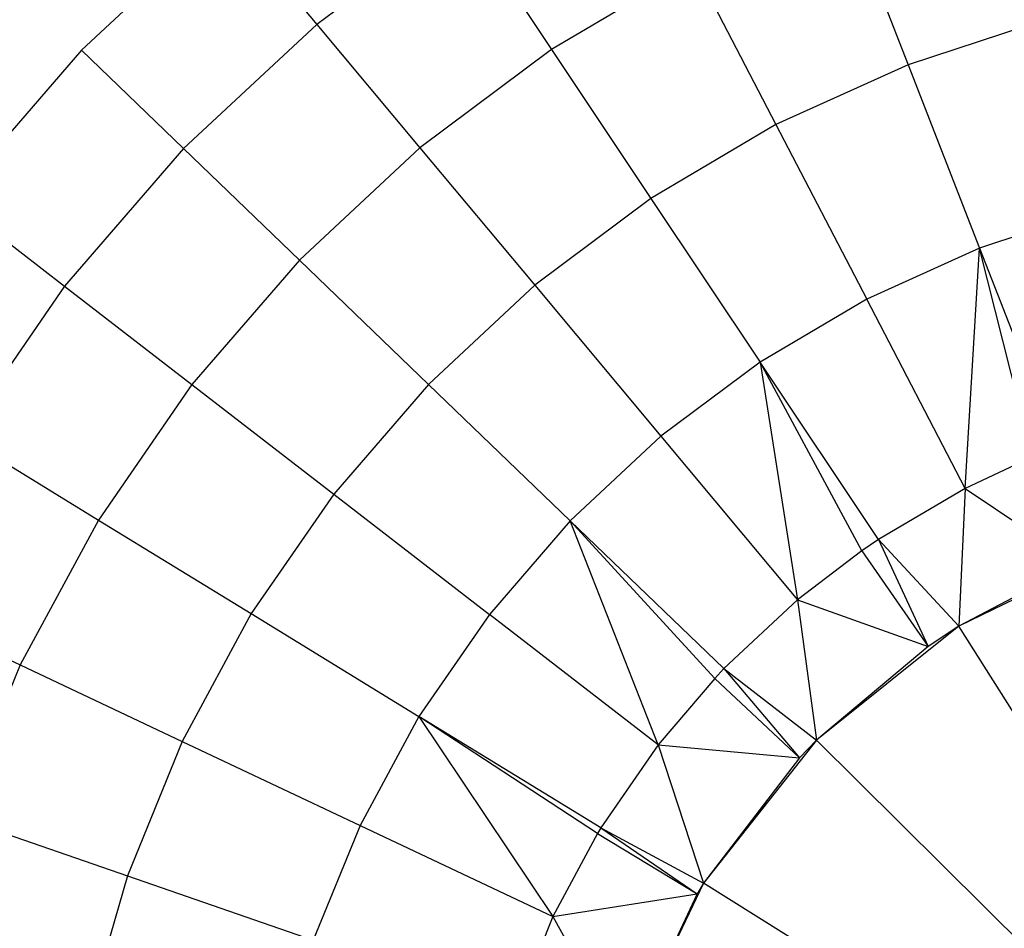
# Model space of a CAD drawing. Extents: x -3.43 to 3.43, y -2.81 to 3.33.
# Tile 13 of 36: x -1.77 to -0.5, y 0.76 to 1.93. Entities that reach past the tile are written whole.
import ezdxf

# ---------------------------------------------------------------- set-up
doc = ezdxf.new("R2010")
doc.units = 0
doc.header["$LTSCALE"] = 2.54
doc.layers.get('0').update_dxf_attribs({"color": 13, "linetype": 'CONTINUOUS'})

# ---------------------------------------------------------------- blocks, each defined once
blk = doc.blocks.new('MSR-DOWNLIGHT_PM_STL_4')
at = {"color": 0}
for p, q in [((-0.6842, 1.9578, 4.3522), (-0.6004, 1.7425, 4.6998)), ((-0.6842, 1.9578, 4.3522), (-0.6004, 1.7425, 4.6998)), ((-1.4804, 1.9347, 3.615), (-1.6665, 1.7612, 3.615)), ((-1.4804, 1.9347, 3.615), (-1.6665, 1.7612, 3.615)), ((-1.4804, 1.9347, 3.615), (-1.3631, 1.7944, 3.9901)), ((-1.4804, 1.9347, 3.615), (-1.3631, 1.7944, 3.9901)), ((-1.1752, 1.9349, 3.9901), (-1.3631, 1.7944, 3.9901)), ((-1.1752, 1.9349, 3.9901), (-1.3631, 1.7944, 3.9901)), ((-1.1752, 1.9349, 3.9901), (-1.0602, 1.7623, 4.3522)), ((-1.1752, 1.9349, 3.9901), (-1.0602, 1.7623, 4.3522)), ((-0.8775, 1.8702, 4.3522), (-1.0602, 1.7623, 4.3522)), ((-0.8775, 1.8702, 4.3522), (-1.0602, 1.7623, 4.3522)), ((-0.8775, 1.8702, 4.3522), (-0.7709, 1.6652, 4.6998)), ((-0.8775, 1.8702, 4.3522), (-0.7709, 1.6652, 4.6998)), ((-1.3631, 1.7944, 3.9901), (-1.5348, 1.6344, 3.9901)), ((-1.3631, 1.7944, 3.9901), (-1.5348, 1.6344, 3.9901)), ((-1.3631, 1.7944, 3.9901), (-1.2301, 1.6352, 4.3522)), ((-1.3631, 1.7944, 3.9901), (-1.2301, 1.6352, 4.3522)), ((-0.4226, 1.8008, 4.6998), (-0.6004, 1.7425, 4.6998)), ((-0.4226, 1.8008, 4.6998), (-0.6004, 1.7425, 4.6998)), ((-1.6665, 1.7612, 3.615), (-1.8328, 1.5686, 3.615)), ((-1.6665, 1.7612, 3.615), (-1.8328, 1.5686, 3.615)), ((-1.6665, 1.7612, 3.615), (-1.5348, 1.6344, 3.9901)), ((-1.6665, 1.7612, 3.615), (-1.5348, 1.6344, 3.9901)), ((-1.0602, 1.7623, 4.3522), (-1.2301, 1.6352, 4.3522)), ((-1.0602, 1.7623, 4.3522), (-1.2301, 1.6352, 4.3522)), ((-1.0602, 1.7623, 4.3522), (-0.9321, 1.57, 4.6998)), ((-1.0602, 1.7623, 4.3522), (-0.9321, 1.57, 4.6998)), ((-0.6004, 1.7425, 4.6998), (-0.7709, 1.6652, 4.6998)), ((-0.6004, 1.7425, 4.6998), (-0.7709, 1.6652, 4.6998)), ((-0.6004, 1.7425, 4.6998), (-0.5084, 1.5061, 5.0312)), ((-0.6004, 1.7425, 4.6998), (-0.5084, 1.5061, 5.0312)), ((-0.7709, 1.6652, 4.6998), (-0.9321, 1.57, 4.6998)), ((-0.7709, 1.6652, 4.6998), (-0.9321, 1.57, 4.6998)), ((-0.7709, 1.6652, 4.6998), (-0.6539, 1.4402, 5.0312)), ((-0.7709, 1.6652, 4.6998), (-0.6539, 1.4402, 5.0312)), ((-1.5348, 1.6344, 3.9901), (-1.6881, 1.4567, 3.9901)), ((-1.5348, 1.6344, 3.9901), (-1.6881, 1.4567, 3.9901)), ((-1.5348, 1.6344, 3.9901), (-1.3853, 1.4905, 4.3522)), ((-1.5348, 1.6344, 3.9901), (-1.3853, 1.4905, 4.3522)), ((-1.2301, 1.6352, 4.3522), (-1.3853, 1.4905, 4.3522)), ((-1.2301, 1.6352, 4.3522), (-1.3853, 1.4905, 4.3522)), ((-1.2301, 1.6352, 4.3522), (-1.082, 1.458, 4.6998)), ((-1.2301, 1.6352, 4.3522), (-1.082, 1.458, 4.6998)), ((-1.8328, 1.5686, 3.615), (-1.6881, 1.4567, 3.9901)), ((-1.8328, 1.5686, 3.615), (-1.6881, 1.4567, 3.9901)), ((-0.9321, 1.57, 4.6998), (-1.082, 1.458, 4.6998)), ((-0.9321, 1.57, 4.6998), (-1.082, 1.458, 4.6998)), ((-0.9321, 1.57, 4.6998), (-0.7914, 1.359, 5.0312)), ((-0.9321, 1.57, 4.6998), (-0.7914, 1.359, 5.0312)), ((-0.3567, 1.5559, 5.0312), (-0.5084, 1.5061, 5.0312)), ((-0.3567, 1.5559, 5.0312), (-0.5084, 1.5061, 5.0312)), ((-0.5084, 1.5061, 5.0312), (-0.6539, 1.4402, 5.0312)), ((-0.5084, 1.5061, 5.0312), (-0.6539, 1.4402, 5.0312)), ((-0.527, 1.1962, 5.345), (-0.5084, 1.5061, 5.0312)), ((-0.527, 1.1962, 5.345), (-0.5084, 1.5061, 5.0312)), ((-0.5084, 1.5061, 5.0312), (-0.4087, 1.2498, 5.345)), ((-0.4408, 1.2368, 5.345), (-0.5084, 1.5061, 5.0312)), ((-0.4408, 1.2368, 5.345), (-0.5084, 1.5061, 5.0312)), ((-0.5084, 1.5061, 5.0312), (-0.4087, 1.2498, 5.345)), ((-1.3853, 1.4905, 4.3522), (-1.524, 1.3299, 4.3522)), ((-1.3853, 1.4905, 4.3522), (-1.524, 1.3299, 4.3522)), ((-1.3853, 1.4905, 4.3522), (-1.2189, 1.3303, 4.6998)), ((-1.3853, 1.4905, 4.3522), (-1.2189, 1.3303, 4.6998)), ((-1.6881, 1.4567, 3.9901), (-1.8213, 1.2636, 3.9901)), ((-1.6881, 1.4567, 3.9901), (-1.8213, 1.2636, 3.9901)), ((-1.6881, 1.4567, 3.9901), (-1.524, 1.3299, 4.3522)), ((-1.6881, 1.4567, 3.9901), (-1.524, 1.3299, 4.3522)), ((-1.082, 1.458, 4.6998), (-1.2189, 1.3303, 4.6998)), ((-1.082, 1.458, 4.6998), (-1.2189, 1.3303, 4.6998)), ((-1.082, 1.458, 4.6998), (-0.9193, 1.2634, 5.0312)), ((-1.082, 1.458, 4.6998), (-0.9193, 1.2634, 5.0312)), ((-0.6539, 1.4402, 5.0312), (-0.7914, 1.359, 5.0312)), ((-0.6539, 1.4402, 5.0312), (-0.7914, 1.359, 5.0312)), ((-0.527, 1.1962, 5.345), (-0.6539, 1.4402, 5.0312)), ((-0.527, 1.1962, 5.345), (-0.6539, 1.4402, 5.0312)), ((-0.7914, 1.359, 5.0312), (-0.9193, 1.2634, 5.0312)), ((-0.7914, 1.359, 5.0312), (-0.9193, 1.2634, 5.0312)), ((-0.6604, 1.1154, 5.345), (-0.7914, 1.359, 5.0312)), ((-0.7914, 1.359, 5.0312), (-0.743, 1.0523, 5.345)), ((-0.7914, 1.359, 5.0312), (-0.743, 1.0523, 5.345)), ((-0.6389, 1.1301, 5.345), (-0.7914, 1.359, 5.0312)), ((-0.6604, 1.1154, 5.345), (-0.7914, 1.359, 5.0312)), ((-0.6389, 1.1301, 5.345), (-0.7914, 1.359, 5.0312)), ((-1.524, 1.3299, 4.3522), (-1.6445, 1.1552, 4.3522)), ((-1.524, 1.3299, 4.3522), (-1.6445, 1.1552, 4.3522)), ((-1.524, 1.3299, 4.3522), (-1.3412, 1.1886, 4.6998)), ((-1.524, 1.3299, 4.3522), (-1.3412, 1.1886, 4.6998)), ((-1.2189, 1.3303, 4.6998), (-1.3412, 1.1886, 4.6998)), ((-1.2189, 1.3303, 4.6998), (-1.3412, 1.1886, 4.6998)), ((-1.2189, 1.3303, 4.6998), (-1.0362, 1.1544, 5.0312)), ((-1.2189, 1.3303, 4.6998), (-1.0362, 1.1544, 5.0312)), ((-1.8213, 1.2636, 3.9901), (-1.6445, 1.1552, 4.3522)), ((-1.8213, 1.2636, 3.9901), (-1.6445, 1.1552, 4.3522)), ((-0.9193, 1.2634, 5.0312), (-1.0362, 1.1544, 5.0312)), ((-0.9193, 1.2634, 5.0312), (-1.0362, 1.1544, 5.0312)), ((-0.9193, 1.2634, 5.0312), (-0.743, 1.0523, 5.345)), ((-0.9193, 1.2634, 5.0312), (-0.743, 1.0523, 5.345)), ((-0.4408, 1.2368, 5.345), (-0.527, 1.1962, 5.345)), ((-0.4408, 1.2368, 5.345), (-0.527, 1.1962, 5.345)), ((-0.527, 1.1962, 5.345), (-0.6389, 1.1301, 5.345)), ((-0.527, 1.1962, 5.345), (-0.6389, 1.1301, 5.345)), ((-0.527, 1.1962, 5.345), (-0.5353, 1.0185, 6.595)), ((-0.527, 1.1962, 5.345), (-0.5353, 1.0185, 6.595)), ((-0.527, 1.1962, 5.345), (-0.3824, 1.0986, 6.595)), ((-0.527, 1.1962, 5.345), (-0.3824, 1.0986, 6.595)), ((-1.3412, 1.1886, 4.6998), (-1.4475, 1.0346, 4.6998)), ((-1.3412, 1.1886, 4.6998), (-1.4475, 1.0346, 4.6998)), ((-1.3412, 1.1886, 4.6998), (-1.1405, 1.0335, 5.0312)), ((-1.3412, 1.1886, 4.6998), (-1.1405, 1.0335, 5.0312)), ((-1.6445, 1.1552, 4.3522), (-1.7454, 0.9686, 4.3522)), ((-1.6445, 1.1552, 4.3522), (-1.7454, 0.9686, 4.3522)), ((-1.6445, 1.1552, 4.3522), (-1.4475, 1.0346, 4.6998)), ((-1.6445, 1.1552, 4.3522), (-1.4475, 1.0346, 4.6998)), ((-1.0362, 1.1544, 5.0312), (-1.1405, 1.0335, 5.0312)), ((-1.0362, 1.1544, 5.0312), (-1.1405, 1.0335, 5.0312)), ((-1.0362, 1.1544, 5.0312), (-0.838, 0.9637, 5.345)), ((-0.9229, 0.8653, 5.345), (-1.0362, 1.1544, 5.0312)), ((-0.9229, 0.8653, 5.345), (-1.0362, 1.1544, 5.0312)), ((-0.8499, 0.9511, 5.345), (-1.0362, 1.1544, 5.0312)), ((-0.8499, 0.9511, 5.345), (-1.0362, 1.1544, 5.0312)), ((-1.0362, 1.1544, 5.0312), (-0.838, 0.9637, 5.345)), ((-0.6389, 1.1301, 5.345), (-0.6604, 1.1154, 5.345)), ((-0.6389, 1.1301, 5.345), (-0.6604, 1.1154, 5.345)), ((-0.6389, 1.1301, 5.345), (-0.5353, 1.0185, 6.595)), ((-0.6389, 1.1301, 5.345), (-0.5353, 1.0185, 6.595)), ((-0.6389, 1.1301, 5.345), (-0.5745, 0.9924, 6.595)), ((-0.6389, 1.1301, 5.345), (-0.5745, 0.9924, 6.595)), ((-0.3238, 1.1213, 7.605), (-0.5353, 1.0185, 7.605)), ((-0.3238, 1.1213, 7.605), (-0.5353, 1.0185, 7.605)), ((-0.6604, 1.1154, 5.345), (-0.743, 1.0523, 5.345)), ((-0.6604, 1.1154, 5.345), (-0.743, 1.0523, 5.345)), ((-0.6604, 1.1154, 5.345), (-0.5745, 0.9924, 6.595)), ((-0.6604, 1.1154, 5.345), (-0.5745, 0.9924, 6.595)), ((-0.3824, 1.0986, 6.595), (-0.5353, 1.0185, 7.605)), ((-0.3824, 1.0986, 6.595), (-0.5353, 1.0185, 7.605)), ((-0.3824, 1.0986, 6.595), (-0.5353, 1.0185, 6.595)), ((-0.3824, 1.0986, 6.595), (-0.5353, 1.0185, 6.595)), ((-1.9329, 1.0572, 3.9901), (-1.7454, 0.9686, 4.3522)), ((-1.9329, 1.0572, 3.9901), (-1.7454, 0.9686, 4.3522)), ((-0.743, 1.0523, 5.345), (-0.838, 0.9637, 5.345)), ((-0.743, 1.0523, 5.345), (-0.838, 0.9637, 5.345)), ((-0.743, 1.0523, 5.345), (-0.5745, 0.9924, 6.595)), ((-0.743, 1.0523, 5.345), (-0.5745, 0.9924, 6.595)), ((-0.743, 1.0523, 5.345), (-0.7186, 0.8713, 6.595)), ((-0.743, 1.0523, 5.345), (-0.7186, 0.8713, 6.595)), ((-1.4475, 1.0346, 4.6998), (-1.5365, 0.8699, 4.6998)), ((-1.4475, 1.0346, 4.6998), (-1.5365, 0.8699, 4.6998)), ((-1.4475, 1.0346, 4.6998), (-1.2312, 0.9021, 5.0312)), ((-1.4475, 1.0346, 4.6998), (-1.2312, 0.9021, 5.0312)), ((-1.1405, 1.0335, 5.0312), (-1.2312, 0.9021, 5.0312)), ((-1.1405, 1.0335, 5.0312), (-1.2312, 0.9021, 5.0312)), ((-0.9229, 0.8653, 5.345), (-1.1405, 1.0335, 5.0312)), ((-0.9229, 0.8653, 5.345), (-1.1405, 1.0335, 5.0312)), ((-0.5353, 1.0185, 7.605), (-0.7186, 0.8713, 7.605)), ((-0.5353, 1.0185, 7.605), (-0.7186, 0.8713, 7.605)), ((-0.5353, 1.0185, 7.605), (-0.5745, 0.9924, 6.595)), ((-0.5353, 1.0185, 6.595), (-0.5745, 0.9924, 6.595)), ((-0.5353, 1.0185, 7.605), (-0.5745, 0.9924, 6.595)), ((-0.5353, 1.0185, 6.595), (-0.5745, 0.9924, 6.595)), ((-0.3212, 0.6806, 8.005), (-0.5353, 1.0185, 7.605)), ((-0.3212, 0.6806, 8.005), (-0.5353, 1.0185, 7.605)), ((-0.5353, 1.0185, 6.595), (-0.5353, 1.0185, 7.605)), ((-0.5353, 1.0185, 6.595), (-0.5353, 1.0185, 7.605)), ((-0.5745, 0.9924, 6.595), (-0.7186, 0.8713, 7.605)), ((-0.5745, 0.9924, 6.595), (-0.7186, 0.8713, 7.605)), ((-0.5745, 0.9924, 6.595), (-0.7186, 0.8713, 6.595)), ((-0.5745, 0.9924, 6.595), (-0.7186, 0.8713, 6.595)), ((-1.7454, 0.9686, 4.3522), (-1.8255, 0.7721, 4.3522)), ((-1.7454, 0.9686, 4.3522), (-1.8255, 0.7721, 4.3522)), ((-1.7454, 0.9686, 4.3522), (-1.5365, 0.8699, 4.6998)), ((-1.7454, 0.9686, 4.3522), (-1.5365, 0.8699, 4.6998)), ((-0.838, 0.9637, 5.345), (-0.8499, 0.9511, 5.345)), ((-0.838, 0.9637, 5.345), (-0.8499, 0.9511, 5.345)), ((-0.838, 0.9637, 5.345), (-0.7186, 0.8713, 6.595)), ((-0.838, 0.9637, 5.345), (-0.7186, 0.8713, 6.595)), ((-0.838, 0.9637, 5.345), (-0.7404, 0.8487, 6.595)), ((-0.838, 0.9637, 5.345), (-0.7404, 0.8487, 6.595)), ((-0.8499, 0.9511, 5.345), (-0.9229, 0.8653, 5.345)), ((-0.8499, 0.9511, 5.345), (-0.9229, 0.8653, 5.345)), ((-0.8499, 0.9511, 5.345), (-0.7404, 0.8487, 6.595)), ((-0.8499, 0.9511, 5.345), (-0.7404, 0.8487, 6.595)), ((-1.2312, 0.9021, 5.0312), (-1.3072, 0.7616, 5.0312)), ((-1.2312, 0.9021, 5.0312), (-1.3072, 0.7616, 5.0312)), ((-1.0012, 0.751, 5.345), (-1.2312, 0.9021, 5.0312)), ((-1.2312, 0.9021, 5.0312), (-1.0585, 0.6441, 5.345)), ((-1.2312, 0.9021, 5.0312), (-1.0585, 0.6441, 5.345)), ((-0.9967, 0.7584, 5.345), (-1.2312, 0.9021, 5.0312)), ((-1.0012, 0.751, 5.345), (-1.2312, 0.9021, 5.0312)), ((-0.9967, 0.7584, 5.345), (-1.2312, 0.9021, 5.0312)), ((-1.5365, 0.8699, 4.6998), (-1.6072, 0.6966, 4.6998)), ((-1.5365, 0.8699, 4.6998), (-1.6072, 0.6966, 4.6998)), ((-1.5365, 0.8699, 4.6998), (-1.3072, 0.7616, 5.0312)), ((-1.5365, 0.8699, 4.6998), (-1.3072, 0.7616, 5.0312)), ((-0.9229, 0.8653, 5.345), (-0.9967, 0.7584, 5.345)), ((-0.9229, 0.8653, 5.345), (-0.9967, 0.7584, 5.345)), ((-0.9229, 0.8653, 5.345), (-0.7404, 0.8487, 6.595)), ((-0.9229, 0.8653, 5.345), (-0.7404, 0.8487, 6.595)), ((-0.9229, 0.8653, 5.345), (-0.8645, 0.6869, 6.595)), ((-0.9229, 0.8653, 5.345), (-0.8645, 0.6869, 6.595)), ((-0.7186, 0.8713, 7.605), (-0.8645, 0.6869, 7.605)), ((-0.7186, 0.8713, 7.605), (-0.8645, 0.6869, 7.605)), ((-0.7186, 0.8713, 7.605), (-0.7404, 0.8487, 6.595)), ((-0.7186, 0.8713, 6.595), (-0.7404, 0.8487, 6.595)), ((-0.7186, 0.8713, 7.605), (-0.7404, 0.8487, 6.595)), ((-0.7186, 0.8713, 6.595), (-0.7404, 0.8487, 6.595)), ((-0.4347, 0.5895, 8.005), (-0.7186, 0.8713, 7.605)), ((-0.4347, 0.5895, 8.005), (-0.7186, 0.8713, 7.605)), ((-0.7186, 0.8713, 6.595), (-0.7186, 0.8713, 7.605)), ((-0.7186, 0.8713, 6.595), (-0.7186, 0.8713, 7.605)), ((-0.7404, 0.8487, 6.595), (-0.8645, 0.6869, 7.605)), ((-0.7404, 0.8487, 6.595), (-0.8645, 0.6869, 7.605)), ((-0.7404, 0.8487, 6.595), (-0.8645, 0.6869, 6.595)), ((-0.7404, 0.8487, 6.595), (-0.8645, 0.6869, 6.595)), ((-1.8255, 0.7721, 4.3522), (-1.6072, 0.6966, 4.6998)), ((-1.8255, 0.7721, 4.3522), (-1.6072, 0.6966, 4.6998)), ((-1.3072, 0.7616, 5.0312), (-1.3675, 0.6137, 5.0312)), ((-1.3072, 0.7616, 5.0312), (-1.3675, 0.6137, 5.0312)), ((-1.3072, 0.7616, 5.0312), (-1.0585, 0.6441, 5.345)), ((-1.3072, 0.7616, 5.0312), (-1.0585, 0.6441, 5.345)), ((-1.0012, 0.751, 5.345), (-1.0585, 0.6441, 5.345)), ((-1.0012, 0.751, 5.345), (-1.0585, 0.6441, 5.345)), ((-0.9967, 0.7584, 5.345), (-1.0012, 0.751, 5.345)), ((-0.9967, 0.7584, 5.345), (-1.0012, 0.751, 5.345)), ((-1.0012, 0.751, 5.345), (-0.8727, 0.6735, 6.595)), ((-1.0012, 0.751, 5.345), (-0.8727, 0.6735, 6.595)), ((-0.9967, 0.7584, 5.345), (-0.8645, 0.6869, 6.595)), ((-0.9967, 0.7584, 5.345), (-0.8645, 0.6869, 6.595)), ((-0.9967, 0.7584, 5.345), (-0.8727, 0.6735, 6.595)), ((-0.9967, 0.7584, 5.345), (-0.8727, 0.6735, 6.595)), ((-1.6072, 0.6966, 4.6998), (-1.6587, 0.5166, 4.6998)), ((-1.6072, 0.6966, 4.6998), (-1.6587, 0.5166, 4.6998)), ((-1.6072, 0.6966, 4.6998), (-1.3675, 0.6137, 5.0312)), ((-1.6072, 0.6966, 4.6998), (-1.3675, 0.6137, 5.0312)), ((-0.8645, 0.6869, 7.605), (-0.9657, 0.4747, 7.605)), ((-0.8645, 0.6869, 7.605), (-0.9657, 0.4747, 7.605)), ((-0.8645, 0.6869, 7.605), (-0.8727, 0.6735, 6.595)), ((-0.8645, 0.6869, 6.595), (-0.8727, 0.6735, 6.595)), ((-0.8645, 0.6869, 7.605), (-0.8727, 0.6735, 6.595)), ((-0.8645, 0.6869, 6.595), (-0.8727, 0.6735, 6.595)), ((-0.525, 0.4753, 8.005), (-0.8645, 0.6869, 7.605)), ((-0.525, 0.4753, 8.005), (-0.8645, 0.6869, 7.605)), ((-0.8645, 0.6869, 6.595), (-0.8645, 0.6869, 7.605)), ((-0.8645, 0.6869, 6.595), (-0.8645, 0.6869, 7.605)), ((-1.0585, 0.6441, 5.345), (-0.8727, 0.6735, 6.595)), ((-1.0585, 0.6441, 5.345), (-0.8727, 0.6735, 6.595)), ((-0.8727, 0.6735, 6.595), (-0.9657, 0.4747, 7.605)), ((-0.8727, 0.6735, 6.595), (-0.9657, 0.4747, 7.605)), ((-0.8727, 0.6735, 6.595), (-0.9657, 0.4747, 6.595)), ((-0.8727, 0.6735, 6.595), (-0.9657, 0.4747, 6.595)), ((-1.0585, 0.6441, 5.345), (-1.1075, 0.5238, 5.345)), ((-1.0585, 0.6441, 5.345), (-1.1075, 0.5238, 5.345)), ((-1.0585, 0.6441, 5.345), (-0.9657, 0.4747, 6.595)), ((-1.0585, 0.6441, 5.345), (-0.9657, 0.4747, 6.595))]:
    blk.add_line(p, q, dxfattribs=at)

msp = doc.modelspace()

# ---------------------------------------------------------------- block references
at = {"color": 0}
msp.add_blockref('MSR-DOWNLIGHT_PM_STL_4', (-0.0266, 0.127, -10.4173), dxfattribs=at)

doc.saveas('drawing.dxf')
